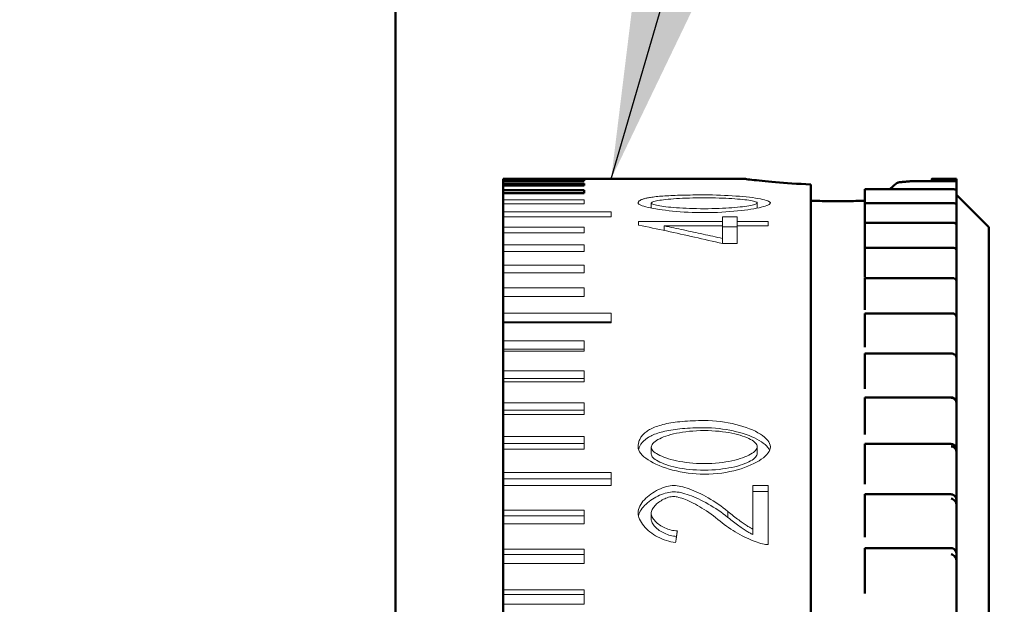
# Model space of a CAD drawing. Extents: x 2684 to 3039, y 582 to 1051.
# Tile 7 of 37: x 2982 to 3019, y 641 to 663. Entities that reach past the tile are written whole.
import ezdxf

# ---------------------------------------------------------------- set-up
doc = ezdxf.new("R2010")
doc.units = 0
doc.header["$LTSCALE"] = 2.5
for name, color, linetype, lineweight in [('Sketch Geometry(ISO)', 7, 'Continuous', 50), ('Symbols(ISO)', 3, 'Continuous', 25), ('Visible Edges(ISO)', 2, 'Continuous', 50)]:
    doc.layers.add(name, color=color, linetype=linetype, lineweight=lineweight)
doc.styles.add('Tekstas katalogui', font='Avgardn.ttf')
doc.dimstyles.new('Naujas_stilius$7', dxfattribs={"dimscale": 2.5, "dimtxt": 2.8, "dimasz": 3, "dimexe": 1, "dimexo": 0, "dimgap": 0.3, "dimtad": 1, "dimtoh": 1, "dimrnd": 1e-08, "dimtxsty": 'Tekstas katalogui', "dimcen": 0.3, "dimdle": 3, "dimclrd": 7, "dimclre": 7, "dimclrt": 7, "dimazin": 2, "dimtfac": 0.5, "dimtofl": 0, "dimtmove": 0, "dimatfit": 3, "dimfxl": 1, "dimtolj": 1, "dimlwd": 25, "dimlwe": 15, "dimarcsym": 0})

msp = doc.modelspace()

# ---------------------------------------------------------------- linework, layer by layer
at = {"layer": 'Sketch Geometry(ISO)'}
msp.add_circle((2982.233, 639.023), 57.238, dxfattribs=at)
at = {"layer": 'Visible Edges(ISO)'}
for p, q in [((2996.157, 630.05), (2996.157, 665.85)), ((3000.157, 656.848), (3004.157, 656.848)), ((3004.157, 656.848), (3000.157, 656.848)), ((3000.157, 656.848), (3000.157, 656.848)), ((3000.157, 656.848), (3000.157, 656.813)), ((3000.157, 656.813), (3003.157, 656.813)), ((3000.157, 656.775), (3000.157, 656.813)), ((3003.157, 656.775), (3000.157, 656.775)), ((3000.157, 656.775), (3000.157, 656.672)), ((3000.157, 656.672), (3003.157, 656.672)), ((3000.157, 656.596), (3000.157, 656.672)), ((3003.157, 656.596), (3000.157, 656.596)), ((3000.157, 656.596), (3000.157, 656.424)), ((3003.157, 656.775), (3003.157, 656.813)), ((3003.157, 656.596), (3003.157, 656.672)), ((3004.157, 656.848), (3004.157, 656.85)), ((3004.157, 656.85), (3009.057, 656.85)), ((3011.557, 656.641), (3011.557, 602.85)), ((3016.885, 656.76), (3015.289, 656.76)), ((3016.057, 656.85), (3016.05, 656.849)), ((3016.05, 656.849), (3016.057, 656.85)), ((3016.957, 656.85), (3016.057, 656.85)), ((3016.957, 656.849), (3016.957, 656.85)), ((3016.957, 656.849), (3016.957, 656.79)), ((3016.957, 656.79), (3016.957, 656.743)), ((3016.957, 656.721), (3016.957, 656.743)), ((3016.957, 656.721), (3016.957, 656.65)), ((3016.957, 656.65), (3016.957, 656.419)), ((3000.157, 656.424), (3003.157, 656.424)), ((3000.157, 656.312), (3000.157, 656.424)), ((3003.157, 656.312), (3000.157, 656.312)), ((3000.157, 656.312), (3000.157, 656.072)), ((3003.157, 656.312), (3003.157, 656.424)), ((3013.557, 656.454), (3013.557, 656.457)), ((3016.87, 656.457), (3013.557, 656.457)), ((3013.557, 656.376), (3013.557, 656.454)), ((3013.557, 656.294), (3013.557, 656.376)), ((3013.557, 656.294), (3013.557, 655.941)), ((3016.957, 656.376), (3016.957, 656.419)), ((3016.957, 656.376), (3016.957, 656.294)), ((3016.957, 656.294), (3016.957, 655.881)), ((3018.157, 655.05), (3016.957, 656.25)), ((3000.157, 655.923), (3000.157, 656.072)), ((3000.157, 655.923), (3000.157, 655.617)), ((3013.557, 655.934), (3013.557, 655.941)), ((3016.855, 655.941), (3013.557, 655.941)), ((3013.557, 655.818), (3013.557, 655.934)), ((3016.957, 655.818), (3016.957, 655.881)), ((3000.157, 655.431), (3000.157, 655.617)), ((3013.557, 655.724), (3013.557, 655.818)), ((3013.557, 655.724), (3013.557, 655.216)), ((3016.957, 655.818), (3016.957, 655.724)), ((3016.957, 655.724), (3016.957, 655.134)), ((3000.157, 655.431), (3000.157, 655.059)), ((3013.557, 655.204), (3013.557, 655.216)), ((3016.839, 655.216), (3013.557, 655.216)), ((3013.557, 655.051), (3013.557, 655.204)), ((3016.957, 655.051), (3016.957, 655.134)), ((3000.157, 654.838), (3000.157, 655.059)), ((3000.157, 654.838), (3000.157, 654.402)), ((3013.557, 654.947), (3013.557, 655.051)), ((3013.557, 654.947), (3013.557, 654.302)), ((3016.957, 655.051), (3016.957, 654.947)), ((3016.957, 654.947), (3016.957, 654.302)), ((3018.157, 655.05), (3018.157, 604.65)), ((3000.157, 654.147), (3000.157, 654.402)), ((3000.157, 654.147), (3000.157, 653.649)), ((3013.557, 654.302), (3013.557, 654.289)), ((3013.557, 654.27), (3013.557, 654.289)), ((3016.823, 654.289), (3013.557, 654.289)), ((3013.557, 654.081), (3013.557, 654.27)), ((3013.557, 653.967), (3013.557, 654.081)), ((3016.957, 654.2), (3016.957, 654.302)), ((3016.957, 654.183), (3016.957, 654.2)), ((3016.957, 654.081), (3016.957, 654.183)), ((3016.957, 654.081), (3016.957, 653.967)), ((3013.557, 653.967), (3013.557, 653.299)), ((3016.957, 653.967), (3016.957, 653.299)), ((3000.157, 653.36), (3000.157, 653.649)), ((3000.157, 653.36), (3000.157, 652.802)), ((3013.557, 653.299), (3013.557, 653.188)), ((3016.957, 653.188), (3016.957, 653.299)), ((3013.557, 653.139), (3013.557, 653.166)), ((3016.805, 653.166), (3013.557, 653.166)), ((3013.557, 652.915), (3013.557, 653.139)), ((3016.957, 653.036), (3016.957, 653.188)), ((3016.957, 652.915), (3016.957, 653.036)), ((3000.157, 652.48), (3000.157, 652.802)), ((3013.557, 652.793), (3013.557, 652.915)), ((3013.557, 652.793), (3013.557, 652.107)), ((3016.957, 652.915), (3016.957, 652.793)), ((3016.957, 652.793), (3016.957, 652.107)), ((3000.157, 652.48), (3000.157, 651.864)), ((3000.157, 651.538), (3000.157, 651.864)), ((3013.557, 652.107), (3013.557, 651.988)), ((3013.557, 651.821), (3013.557, 651.858)), ((3016.788, 651.858), (3013.557, 651.858)), ((3016.957, 651.988), (3016.957, 652.107)), ((3016.957, 651.702), (3016.957, 651.988)), ((3000.157, 651.538), (3000.157, 651.512)), ((3000.157, 651.512), (3000.157, 650.839)), ((3013.557, 651.564), (3013.557, 651.821)), ((3013.557, 651.435), (3013.557, 651.564)), ((3016.957, 651.564), (3016.957, 651.702)), ((3016.957, 651.564), (3016.957, 651.435)), ((3013.557, 651.435), (3013.557, 650.735)), ((3016.957, 651.435), (3016.957, 650.735)), ((3000.157, 650.528), (3000.157, 650.839)), ((3013.557, 650.735), (3013.557, 650.609)), ((3016.957, 650.609), (3016.957, 650.735)), ((3000.157, 650.528), (3000.157, 650.456)), ((3000.157, 650.456), (3000.157, 649.731)), ((3013.557, 650.326), (3013.557, 650.374)), ((3016.77, 650.374), (3013.557, 650.374)), ((3016.957, 650.193), (3016.957, 650.609)), ((3013.557, 650.039), (3013.557, 650.326)), ((3013.557, 649.903), (3013.557, 650.039)), ((3016.957, 650.039), (3016.957, 650.193)), ((3016.957, 650.039), (3016.957, 649.903)), ((3000.157, 649.437), (3000.157, 649.731)), ((3013.557, 649.903), (3013.557, 649.196)), ((3016.957, 649.903), (3016.957, 649.196)), ((3000.157, 649.437), (3000.157, 649.32)), ((3000.157, 649.32), (3000.157, 648.546)), ((3013.557, 649.196), (3013.557, 649.064)), ((3016.957, 649.064), (3016.957, 649.196)), ((3016.957, 648.539), (3016.957, 649.064)), ((3000.157, 648.269), (3000.157, 648.546)), ((3013.557, 648.744), (3016.757, 648.744)), ((3013.557, 648.744), (3013.557, 648.726)), ((3013.557, 648.665), (3013.557, 648.726)), ((3013.557, 648.35), (3013.557, 648.665)), ((3000.157, 648.269), (3000.157, 648.108)), ((3013.557, 648.209), (3013.557, 648.35)), ((3013.557, 648.209), (3013.557, 647.501)), ((3016.957, 648.52), (3016.957, 648.539)), ((3016.957, 648.35), (3016.957, 648.52)), ((3016.957, 648.35), (3016.957, 648.209)), ((3016.957, 648.209), (3016.957, 647.501)), ((3000.157, 648.108), (3000.157, 647.286)), ((3013.557, 647.501), (3013.557, 647.364)), ((3016.957, 647.364), (3016.957, 647.501)), ((3000.157, 647.028), (3000.157, 647.286)), ((3016.957, 646.792), (3016.957, 647.364)), ((3000.157, 647.028), (3000.157, 646.824)), ((3000.157, 646.824), (3000.157, 645.958)), ((3013.557, 647.015), (3016.757, 647.015)), ((3013.557, 647.015), (3013.557, 646.927)), ((3013.557, 646.854), (3013.557, 646.927)), ((3013.557, 646.513), (3013.557, 646.854)), ((3016.957, 646.696), (3016.957, 646.792)), ((3013.557, 646.367), (3013.557, 646.513)), ((3013.557, 646.367), (3013.557, 645.664)), ((3016.957, 646.513), (3016.957, 646.696)), ((3016.957, 646.513), (3016.957, 646.367)), ((3016.957, 646.367), (3016.957, 645.664)), ((3000.157, 645.719), (3000.157, 645.958)), ((3000.157, 645.719), (3000.157, 645.473)), ((3013.557, 645.664), (3013.557, 645.522)), ((3016.957, 645.522), (3016.957, 645.664)), ((3000.157, 645.473), (3000.157, 644.565)), ((3016.957, 644.909), (3016.957, 645.522)), ((3013.557, 645.148), (3016.757, 645.148)), ((3013.557, 645.148), (3013.557, 644.99)), ((3013.557, 644.905), (3013.557, 644.99)), ((3013.557, 644.542), (3013.557, 644.905)), ((3016.957, 644.737), (3016.957, 644.909)), ((3000.157, 644.347), (3000.157, 644.565)), ((3013.557, 644.393), (3013.557, 644.542)), ((3016.957, 644.542), (3016.957, 644.737)), ((3016.957, 644.542), (3016.957, 644.393)), ((3000.157, 644.347), (3000.157, 644.058)), ((3013.557, 644.393), (3013.557, 643.699)), ((3016.957, 644.393), (3016.957, 643.699)), ((3000.157, 644.058), (3000.157, 643.115)), ((3013.557, 643.699), (3013.557, 643.555)), ((3016.957, 643.555), (3016.957, 643.699)), ((3016.957, 642.905), (3016.957, 643.555)), ((3000.157, 642.919), (3000.157, 643.115)), ((3013.557, 643.157), (3016.757, 643.157)), ((3013.557, 643.157), (3013.557, 642.931)), ((3000.157, 642.919), (3000.157, 642.589)), ((3013.557, 642.836), (3013.557, 642.931)), ((3013.557, 642.452), (3013.557, 642.836)), ((3016.957, 642.658), (3016.957, 642.905)), ((3000.157, 642.589), (3000.157, 641.613)), ((3013.557, 642.301), (3013.557, 642.452)), ((3016.957, 642.452), (3016.957, 642.658)), ((3016.957, 642.452), (3016.957, 642.301)), ((3013.557, 642.301), (3013.557, 641.623)), ((3016.957, 642.301), (3016.957, 641.623)), ((3000.157, 641.439), (3000.157, 641.613)), ((3013.557, 641.623), (3013.557, 641.477)), ((3016.957, 641.477), (3016.957, 641.623)), ((3000.157, 641.439), (3000.157, 641.07)), ((3016.957, 640.796), (3016.957, 641.477)), ((3000.157, 641.07), (3000.157, 640.065))]:
    msp.add_line(p, q, dxfattribs=at)
at = {"layer": 'Visible Edges(ISO)', "lineweight": 18}
for p, q in [((3000.157, 656.072), (3003.157, 656.072)), ((3003.157, 655.923), (3000.157, 655.923)), ((3003.157, 655.923), (3003.157, 656.072)), ((3005.642, 655.761), (3005.642, 655.946)), ((3009.571, 655.761), (3009.571, 655.954)), ((3000.157, 655.617), (3004.157, 655.617)), ((3004.157, 655.431), (3004.157, 655.617)), ((3004.157, 655.431), (3000.157, 655.431)), ((3005.175, 655.265), (3008.285, 655.265)), ((3005.175, 655.265), (3005.175, 655.129)), ((3008.285, 655.441), (3008.826, 655.441)), ((3008.285, 655.441), (3008.285, 655.265)), ((3008.285, 655.097), (3008.285, 655.265)), ((3008.826, 655.265), (3008.826, 655.441)), ((3008.826, 655.265), (3009.975, 655.265)), ((3008.826, 655.097), (3008.826, 655.265)), ((3009.975, 655.097), (3009.975, 655.265)), ((3000.157, 655.059), (3003.157, 655.059)), ((3003.157, 654.838), (3000.157, 654.838)), ((3003.157, 654.838), (3003.157, 655.059)), ((3006.12, 654.932), (3006.12, 655.097)), ((3008.285, 655.097), (3006.12, 655.097)), ((3008.285, 655.097), (3008.285, 654.635)), ((3008.285, 655.061), (3008.826, 655.061)), ((3008.826, 654.443), (3008.826, 655.097)), ((3009.975, 655.097), (3008.826, 655.097)), ((3000.157, 654.402), (3003.157, 654.402)), ((3003.157, 654.147), (3003.157, 654.402)), ((3008.285, 654.443), (3008.285, 654.635)), ((3008.826, 654.443), (3008.285, 654.443)), ((3003.157, 654.147), (3000.157, 654.147)), ((3000.157, 653.649), (3003.157, 653.649)), ((3003.157, 653.36), (3000.157, 653.36)), ((3003.157, 653.36), (3003.157, 653.649)), ((3000.157, 652.802), (3003.157, 652.802)), ((3003.157, 652.48), (3003.157, 652.802)), ((3003.157, 652.48), (3000.157, 652.48)), ((3000.157, 651.864), (3004.157, 651.864)), ((3004.157, 651.512), (3004.157, 651.864)), ((3004.157, 651.538), (3000.157, 651.538)), ((3004.157, 651.512), (3000.157, 651.512)), ((3000.157, 650.839), (3003.157, 650.839)), ((3003.157, 650.456), (3003.157, 650.839)), ((3003.157, 650.528), (3000.157, 650.528)), ((3003.157, 650.456), (3000.157, 650.456)), ((3000.157, 649.731), (3003.157, 649.731)), ((3003.157, 649.32), (3003.157, 649.731)), ((3003.157, 649.437), (3000.157, 649.437)), ((3003.157, 649.32), (3000.157, 649.32)), ((3000.157, 648.546), (3003.157, 648.546)), ((3003.157, 648.108), (3003.157, 648.546)), ((3003.157, 648.269), (3000.157, 648.269)), ((3003.157, 648.108), (3000.157, 648.108)), ((3000.157, 647.286), (3003.157, 647.286)), ((3003.157, 646.824), (3003.157, 647.286)), ((3003.157, 647.028), (3000.157, 647.028)), ((3003.157, 646.824), (3000.157, 646.824)), ((3005.642, 646.642), (3005.642, 646.894)), ((3009.571, 646.664), (3009.571, 646.917)), ((3000.157, 645.958), (3004.157, 645.958)), ((3004.157, 645.719), (3000.157, 645.719)), ((3004.157, 645.473), (3004.157, 645.958)), ((3004.157, 645.473), (3000.157, 645.473)), ((3009.408, 645.478), (3009.408, 643.865)), ((3009.408, 645.478), (3009.975, 645.478)), ((3009.975, 643.287), (3009.975, 645.478)), ((3009.408, 645.247), (3009.975, 645.247)), ((3000.157, 644.565), (3003.157, 644.565)), ((3003.157, 644.058), (3003.157, 644.565)), ((3003.157, 644.347), (3000.157, 644.347)), ((3005.642, 644.23), (3005.642, 644.447)), ((3008.485, 644.295), (3008.485, 644.512)), ((3003.157, 644.058), (3000.157, 644.058)), ((3009.408, 643.658), (3009.408, 643.865)), ((3000.157, 643.115), (3003.157, 643.115)), ((3003.157, 642.589), (3003.157, 643.115)), ((3003.157, 642.919), (3000.157, 642.919)), ((3003.157, 642.589), (3000.157, 642.589)), ((3000.157, 641.613), (3003.157, 641.613)), ((3003.157, 641.07), (3003.157, 641.613)), ((3003.157, 641.439), (3000.157, 641.439)), ((3003.157, 641.07), (3000.157, 641.07))]:
    msp.add_line(p, q, dxfattribs=at)
at = {"layer": 'Visible Edges(ISO)', "flags": 128}
for points in [[(3011.557, 656.641), (3011.376, 656.648), (3011.199, 656.656), (3011.026, 656.666), (3010.858, 656.676), (3010.696, 656.687), (3010.54, 656.698), (3010.391, 656.71), (3010.249, 656.721), (3010.116, 656.733), (3009.99, 656.745), (3009.87, 656.757), (3009.756, 656.768), (3009.648, 656.78), (3009.547, 656.791), (3009.455, 656.801), (3009.371, 656.811), (3009.297, 656.82), (3009.233, 656.827), (3009.179, 656.834), (3009.135, 656.84), (3009.101, 656.844), (3009.076, 656.847), (3009.061, 656.849), (3009.057, 656.85)], [(3014.858, 656.721), (3014.851, 656.72), (3014.844, 656.719), (3014.837, 656.718), (3014.829, 656.717), (3014.822, 656.715), (3014.815, 656.714), (3014.808, 656.712), (3014.801, 656.71), (3014.794, 656.707), (3014.786, 656.705), (3014.779, 656.702), (3014.772, 656.699), (3014.765, 656.696), (3014.758, 656.693), (3014.751, 656.69), (3014.745, 656.686), (3014.738, 656.682), (3014.731, 656.678), (3014.725, 656.674), (3014.718, 656.669), (3014.712, 656.665), (3014.706, 656.66), (3014.7, 656.655), (3014.694, 656.65)], [(3015.276, 656.76), (3015.26, 656.758), (3015.244, 656.757), (3015.227, 656.755), (3015.211, 656.753), (3015.194, 656.752), (3015.178, 656.75), (3015.161, 656.748), (3015.144, 656.747), (3015.127, 656.745), (3015.11, 656.744), (3015.093, 656.742), (3015.075, 656.74), (3015.058, 656.739), (3015.04, 656.737), (3015.023, 656.735), (3015.005, 656.734), (3014.987, 656.732), (3014.969, 656.731), (3014.951, 656.729), (3014.933, 656.727), (3014.914, 656.726), (3014.895, 656.724), (3014.877, 656.722), (3014.858, 656.721)], [(3015.289, 656.76), (3015.289, 656.76), (3015.288, 656.76), (3015.288, 656.76), (3015.287, 656.76), (3015.287, 656.76), (3015.286, 656.76), (3015.286, 656.76), (3015.285, 656.76), (3015.284, 656.76), (3015.284, 656.76), (3015.283, 656.76), (3015.283, 656.76), (3015.282, 656.76), (3015.282, 656.76), (3015.281, 656.76), (3015.281, 656.76), (3015.28, 656.76), (3015.28, 656.76), (3015.279, 656.76), (3015.278, 656.76), (3015.278, 656.76), (3015.277, 656.76), (3015.277, 656.76), (3015.276, 656.76)], [(3016.05, 656.849), (3016.049, 656.849), (3016.049, 656.848), (3016.049, 656.848), (3016.048, 656.847), (3016.048, 656.846), (3016.047, 656.845), (3016.047, 656.844), (3016.046, 656.842), (3016.046, 656.84), (3016.045, 656.838), (3016.045, 656.836), (3016.044, 656.833), (3016.044, 656.831), (3016.043, 656.828), (3016.043, 656.825), (3016.042, 656.822), (3016.042, 656.818), (3016.041, 656.815), (3016.041, 656.811), (3016.04, 656.807), (3016.04, 656.803), (3016.039, 656.799), (3016.039, 656.795), (3016.038, 656.79)], [(3016.897, 656.76), (3016.902, 656.759), (3016.906, 656.759), (3016.911, 656.758), (3016.915, 656.757), (3016.919, 656.757), (3016.923, 656.756), (3016.927, 656.755), (3016.93, 656.755), (3016.934, 656.754), (3016.937, 656.753), (3016.94, 656.752), (3016.942, 656.752), (3016.944, 656.751), (3016.947, 656.75), (3016.949, 656.749), (3016.95, 656.749), (3016.952, 656.748), (3016.953, 656.747), (3016.954, 656.746), (3016.955, 656.746), (3016.956, 656.745), (3016.956, 656.744), (3016.956, 656.743), (3016.957, 656.743)], [(3016.897, 656.454), (3016.902, 656.453), (3016.906, 656.452), (3016.911, 656.45), (3016.915, 656.449), (3016.919, 656.448), (3016.923, 656.446), (3016.927, 656.445), (3016.93, 656.443), (3016.934, 656.442), (3016.937, 656.44), (3016.94, 656.439), (3016.942, 656.437), (3016.944, 656.436), (3016.947, 656.434), (3016.949, 656.433), (3016.95, 656.431), (3016.952, 656.43), (3016.953, 656.428), (3016.954, 656.426), (3016.955, 656.425), (3016.956, 656.423), (3016.956, 656.422), (3016.956, 656.42), (3016.957, 656.419)], [(3013.557, 656.036), (3013.474, 656.033), (3013.39, 656.03), (3013.307, 656.028), (3013.223, 656.025), (3013.139, 656.023), (3013.055, 656.022), (3012.971, 656.02), (3012.887, 656.019), (3012.804, 656.018), (3012.721, 656.017), (3012.639, 656.017), (3012.557, 656.017), (3012.475, 656.017), (3012.392, 656.017), (3012.309, 656.018), (3012.226, 656.019), (3012.142, 656.02), (3012.058, 656.022), (3011.974, 656.023), (3011.89, 656.025), (3011.806, 656.028), (3011.723, 656.03), (3011.64, 656.033), (3011.557, 656.036)], [(3016.897, 655.934), (3016.902, 655.932), (3016.906, 655.93), (3016.911, 655.928), (3016.915, 655.926), (3016.919, 655.924), (3016.923, 655.922), (3016.927, 655.92), (3016.93, 655.918), (3016.934, 655.916), (3016.937, 655.913), (3016.94, 655.911), (3016.942, 655.909), (3016.944, 655.907), (3016.947, 655.904), (3016.949, 655.902), (3016.95, 655.9), (3016.952, 655.897), (3016.953, 655.895), (3016.954, 655.893), (3016.955, 655.89), (3016.956, 655.888), (3016.956, 655.886), (3016.956, 655.883), (3016.957, 655.881)], [(3016.897, 655.204), (3016.902, 655.201), (3016.906, 655.199), (3016.911, 655.196), (3016.915, 655.194), (3016.919, 655.191), (3016.923, 655.188), (3016.927, 655.185), (3016.93, 655.182), (3016.934, 655.18), (3016.937, 655.177), (3016.94, 655.174), (3016.942, 655.171), (3016.944, 655.167), (3016.947, 655.164), (3016.949, 655.161), (3016.95, 655.158), (3016.952, 655.155), (3016.953, 655.152), (3016.954, 655.149), (3016.955, 655.146), (3016.956, 655.143), (3016.956, 655.14), (3016.956, 655.137), (3016.957, 655.134)], [(3016.897, 654.27), (3016.902, 654.267), (3016.906, 654.264), (3016.911, 654.26), (3016.915, 654.257), (3016.919, 654.254), (3016.923, 654.25), (3016.927, 654.247), (3016.93, 654.243), (3016.934, 654.24), (3016.937, 654.236), (3016.94, 654.232), (3016.942, 654.228), (3016.944, 654.225), (3016.947, 654.221), (3016.949, 654.217), (3016.95, 654.213), (3016.952, 654.209), (3016.953, 654.205), (3016.954, 654.202), (3016.955, 654.198), (3016.956, 654.194), (3016.956, 654.19), (3016.956, 654.186), (3016.957, 654.183)], [(3016.897, 653.139), (3016.902, 653.135), (3016.906, 653.132), (3016.911, 653.128), (3016.915, 653.124), (3016.919, 653.12), (3016.923, 653.116), (3016.927, 653.112), (3016.93, 653.107), (3016.934, 653.103), (3016.937, 653.099), (3016.94, 653.094), (3016.942, 653.09), (3016.944, 653.085), (3016.947, 653.081), (3016.949, 653.076), (3016.95, 653.072), (3016.952, 653.067), (3016.953, 653.063), (3016.954, 653.058), (3016.955, 653.054), (3016.956, 653.049), (3016.956, 653.045), (3016.956, 653.04), (3016.957, 653.036)], [(3016.897, 651.821), (3016.902, 651.817), (3016.906, 651.812), (3016.911, 651.808), (3016.915, 651.803), (3016.919, 651.799), (3016.923, 651.794), (3016.927, 651.789), (3016.93, 651.784), (3016.934, 651.78), (3016.937, 651.775), (3016.94, 651.769), (3016.942, 651.764), (3016.944, 651.759), (3016.947, 651.754), (3016.949, 651.749), (3016.95, 651.744), (3016.952, 651.738), (3016.953, 651.733), (3016.954, 651.728), (3016.955, 651.723), (3016.956, 651.718), (3016.956, 651.713), (3016.956, 651.707), (3016.957, 651.702)], [(3016.897, 650.326), (3016.902, 650.321), (3016.906, 650.316), (3016.911, 650.311), (3016.915, 650.306), (3016.919, 650.301), (3016.923, 650.296), (3016.927, 650.29), (3016.93, 650.285), (3016.934, 650.279), (3016.937, 650.274), (3016.94, 650.268), (3016.942, 650.262), (3016.944, 650.257), (3016.947, 650.251), (3016.949, 650.245), (3016.95, 650.239), (3016.952, 650.233), (3016.953, 650.227), (3016.954, 650.222), (3016.955, 650.216), (3016.956, 650.21), (3016.956, 650.204), (3016.956, 650.199), (3016.957, 650.193)], [(3016.757, 648.744), (3016.772, 648.743), (3016.788, 648.741), (3016.803, 648.738), (3016.818, 648.734), (3016.832, 648.728), (3016.846, 648.722), (3016.859, 648.715), (3016.871, 648.707), (3016.882, 648.699), (3016.891, 648.69), (3016.9, 648.681), (3016.909, 648.672), (3016.917, 648.662), (3016.924, 648.651), (3016.93, 648.641), (3016.936, 648.63), (3016.941, 648.619), (3016.945, 648.607), (3016.949, 648.596), (3016.952, 648.584), (3016.954, 648.573), (3016.955, 648.561), (3016.956, 648.55), (3016.957, 648.539)], [(3016.897, 648.665), (3016.902, 648.66), (3016.906, 648.655), (3016.911, 648.65), (3016.915, 648.644), (3016.919, 648.638), (3016.923, 648.633), (3016.927, 648.627), (3016.93, 648.621), (3016.934, 648.615), (3016.937, 648.609), (3016.94, 648.602), (3016.942, 648.596), (3016.944, 648.59), (3016.947, 648.583), (3016.949, 648.577), (3016.95, 648.57), (3016.952, 648.564), (3016.953, 648.558), (3016.954, 648.551), (3016.955, 648.545), (3016.956, 648.538), (3016.956, 648.532), (3016.956, 648.526), (3016.957, 648.52)], [(3016.757, 647.015), (3016.772, 647.014), (3016.788, 647.012), (3016.803, 647.009), (3016.818, 647.004), (3016.832, 646.998), (3016.846, 646.991), (3016.859, 646.983), (3016.871, 646.975), (3016.882, 646.966), (3016.891, 646.957), (3016.9, 646.947), (3016.909, 646.937), (3016.917, 646.926), (3016.924, 646.914), (3016.93, 646.903), (3016.936, 646.891), (3016.941, 646.879), (3016.945, 646.867), (3016.949, 646.854), (3016.952, 646.842), (3016.954, 646.829), (3016.955, 646.817), (3016.956, 646.804), (3016.957, 646.792)], [(3016.897, 646.854), (3016.902, 646.848), (3016.906, 646.843), (3016.911, 646.837), (3016.915, 646.831), (3016.919, 646.825), (3016.923, 646.818), (3016.927, 646.812), (3016.93, 646.806), (3016.934, 646.799), (3016.937, 646.792), (3016.94, 646.786), (3016.942, 646.779), (3016.944, 646.772), (3016.947, 646.765), (3016.949, 646.758), (3016.95, 646.751), (3016.952, 646.744), (3016.953, 646.737), (3016.954, 646.73), (3016.955, 646.723), (3016.956, 646.716), (3016.956, 646.71), (3016.956, 646.703), (3016.957, 646.696)], [(3016.757, 645.148), (3016.772, 645.147), (3016.788, 645.145), (3016.803, 645.141), (3016.818, 645.136), (3016.832, 645.13), (3016.845, 645.123), (3016.858, 645.115), (3016.87, 645.106), (3016.881, 645.096), (3016.891, 645.086), (3016.9, 645.075), (3016.909, 645.064), (3016.916, 645.053), (3016.923, 645.041), (3016.93, 645.028), (3016.936, 645.015), (3016.941, 645.002), (3016.945, 644.989), (3016.949, 644.976), (3016.952, 644.962), (3016.954, 644.949), (3016.955, 644.935), (3016.956, 644.922), (3016.957, 644.909)], [(3016.897, 644.905), (3016.902, 644.9), (3016.906, 644.893), (3016.911, 644.887), (3016.915, 644.881), (3016.919, 644.874), (3016.923, 644.868), (3016.927, 644.861), (3016.93, 644.854), (3016.934, 644.847), (3016.937, 644.84), (3016.94, 644.832), (3016.942, 644.825), (3016.944, 644.818), (3016.947, 644.81), (3016.949, 644.803), (3016.95, 644.796), (3016.952, 644.788), (3016.953, 644.781), (3016.954, 644.773), (3016.955, 644.766), (3016.956, 644.759), (3016.956, 644.751), (3016.956, 644.744), (3016.957, 644.737)], [(3016.757, 643.157), (3016.772, 643.157), (3016.788, 643.154), (3016.803, 643.15), (3016.818, 643.145), (3016.832, 643.139), (3016.846, 643.131), (3016.859, 643.122), (3016.871, 643.112), (3016.882, 643.102), (3016.891, 643.091), (3016.9, 643.08), (3016.909, 643.069), (3016.917, 643.056), (3016.924, 643.043), (3016.93, 643.03), (3016.936, 643.017), (3016.941, 643.003), (3016.945, 642.989), (3016.949, 642.975), (3016.952, 642.961), (3016.954, 642.947), (3016.955, 642.933), (3016.956, 642.919), (3016.957, 642.905)], [(3016.897, 642.836), (3016.902, 642.83), (3016.906, 642.823), (3016.911, 642.817), (3016.915, 642.81), (3016.919, 642.803), (3016.923, 642.796), (3016.927, 642.789), (3016.93, 642.781), (3016.934, 642.774), (3016.937, 642.766), (3016.94, 642.759), (3016.942, 642.751), (3016.944, 642.743), (3016.947, 642.735), (3016.949, 642.728), (3016.95, 642.72), (3016.952, 642.712), (3016.953, 642.704), (3016.954, 642.696), (3016.955, 642.689), (3016.956, 642.681), (3016.956, 642.673), (3016.956, 642.665), (3016.957, 642.658)]]:
    msp.add_lwpolyline(points, dxfattribs=at)
at = {"layer": 'Visible Edges(ISO)', "lineweight": 18, "flags": 128}
for points in [[(3005.661, 656.164), (3005.713, 656.172), (3005.767, 656.178), (3005.824, 656.185), (3005.884, 656.191), (3005.946, 656.197), (3006.01, 656.202), (3006.077, 656.207), (3006.147, 656.212), (3006.219, 656.217), (3006.294, 656.221), (3006.371, 656.225), (3006.451, 656.229), (3006.533, 656.232), (3006.618, 656.235), (3006.706, 656.238), (3006.796, 656.24), (3006.888, 656.243), (3006.983, 656.244), (3007.081, 656.246), (3007.181, 656.247), (3007.283, 656.248), (3007.389, 656.249), (3007.496, 656.249), (3007.607, 656.25)], [(3007.607, 656.25), (3007.757, 656.249), (3007.908, 656.247), (3008.058, 656.243), (3008.206, 656.239), (3008.353, 656.233), (3008.498, 656.226), (3008.639, 656.218), (3008.777, 656.209), (3008.911, 656.198), (3009.041, 656.187), (3009.165, 656.175), (3009.283, 656.162), (3009.396, 656.148), (3009.501, 656.133), (3009.599, 656.117), (3009.689, 656.101), (3009.771, 656.084), (3009.843, 656.066), (3009.906, 656.048), (3009.959, 656.029), (3010.001, 656.01), (3010.031, 655.99), (3010.05, 655.97), (3010.057, 655.95)], [(3005.157, 655.951), (3005.157, 655.963), (3005.16, 655.974), (3005.164, 655.986), (3005.171, 655.997), (3005.178, 656.007), (3005.188, 656.018), (3005.199, 656.028), (3005.213, 656.038), (3005.227, 656.048), (3005.244, 656.057), (3005.262, 656.066), (3005.283, 656.075), (3005.304, 656.084), (3005.328, 656.093), (3005.353, 656.101), (3005.381, 656.109), (3005.409, 656.116), (3005.44, 656.124), (3005.473, 656.131), (3005.507, 656.138), (3005.543, 656.145), (3005.58, 656.152), (3005.62, 656.158), (3005.661, 656.164)], [(3007.607, 655.592), (3007.456, 655.593), (3007.305, 655.596), (3007.155, 655.601), (3007.007, 655.608), (3006.86, 655.616), (3006.716, 655.626), (3006.574, 655.637), (3006.436, 655.65), (3006.302, 655.664), (3006.173, 655.679), (3006.048, 655.695), (3005.93, 655.712), (3005.818, 655.73), (3005.712, 655.748), (3005.614, 655.767), (3005.524, 655.787), (3005.442, 655.807), (3005.37, 655.827), (3005.307, 655.848), (3005.254, 655.868), (3005.212, 655.889), (3005.182, 655.91), (3005.163, 655.931), (3005.157, 655.951)], [(3007.607, 656.141), (3007.462, 656.14), (3007.322, 656.139), (3007.186, 656.136), (3007.054, 656.133), (3006.928, 656.129), (3006.806, 656.124), (3006.689, 656.118), (3006.577, 656.111), (3006.47, 656.104), (3006.369, 656.096), (3006.274, 656.087), (3006.185, 656.078), (3006.102, 656.069), (3006.025, 656.059), (3005.955, 656.049), (3005.891, 656.038), (3005.834, 656.027), (3005.784, 656.016), (3005.742, 656.004), (3005.706, 655.993), (3005.678, 655.981), (3005.658, 655.969), (3005.646, 655.958), (3005.642, 655.946)], [(3005.642, 655.946), (3005.646, 655.935), (3005.659, 655.924), (3005.679, 655.913), (3005.707, 655.902), (3005.743, 655.89), (3005.786, 655.878), (3005.836, 655.867), (3005.894, 655.855), (3005.958, 655.844), (3006.029, 655.832), (3006.106, 655.822), (3006.189, 655.811), (3006.279, 655.801), (3006.374, 655.791), (3006.475, 655.782), (3006.582, 655.773), (3006.693, 655.766), (3006.81, 655.759), (3006.932, 655.753), (3007.058, 655.747), (3007.189, 655.743), (3007.324, 655.74), (3007.463, 655.738), (3007.607, 655.738)], [(3009.571, 655.954), (3009.567, 655.964), (3009.555, 655.975), (3009.534, 655.986), (3009.506, 655.997), (3009.47, 656.008), (3009.427, 656.019), (3009.377, 656.03), (3009.32, 656.04), (3009.255, 656.051), (3009.185, 656.061), (3009.107, 656.07), (3009.024, 656.08), (3008.934, 656.088), (3008.839, 656.097), (3008.738, 656.104), (3008.632, 656.112), (3008.52, 656.118), (3008.403, 656.124), (3008.281, 656.129), (3008.155, 656.133), (3008.024, 656.136), (3007.889, 656.139), (3007.75, 656.14), (3007.607, 656.141)], [(3007.607, 655.738), (3007.751, 655.738), (3007.891, 655.74), (3008.026, 655.743), (3008.158, 655.748), (3008.284, 655.753), (3008.406, 655.759), (3008.523, 655.766), (3008.635, 655.774), (3008.741, 655.783), (3008.842, 655.792), (3008.937, 655.802), (3009.027, 655.813), (3009.11, 655.824), (3009.187, 655.835), (3009.257, 655.847), (3009.321, 655.858), (3009.378, 655.87), (3009.428, 655.883), (3009.471, 655.895), (3009.507, 655.907), (3009.535, 655.919), (3009.555, 655.931), (3009.567, 655.942), (3009.571, 655.954)], [(3010.057, 655.95), (3010.051, 655.932), (3010.034, 655.913), (3010.007, 655.894), (3009.969, 655.874), (3009.921, 655.854), (3009.864, 655.834), (3009.797, 655.814), (3009.721, 655.795), (3009.637, 655.775), (3009.545, 655.756), (3009.445, 655.737), (3009.338, 655.719), (3009.223, 655.701), (3009.102, 655.684), (3008.975, 655.669), (3008.841, 655.654), (3008.703, 655.641), (3008.559, 655.629), (3008.41, 655.618), (3008.257, 655.609), (3008.099, 655.602), (3007.938, 655.597), (3007.774, 655.593), (3007.607, 655.592)], [(3005.613, 655.767), (3005.614, 655.768), (3005.615, 655.768), (3005.617, 655.768), (3005.618, 655.768), (3005.619, 655.768), (3005.62, 655.769), (3005.621, 655.769), (3005.623, 655.769), (3005.624, 655.769), (3005.625, 655.769), (3005.626, 655.769), (3005.627, 655.77), (3005.629, 655.77), (3005.63, 655.77), (3005.631, 655.77), (3005.632, 655.77), (3005.634, 655.771), (3005.635, 655.771), (3005.636, 655.771), (3005.637, 655.771), (3005.638, 655.771), (3005.64, 655.771), (3005.641, 655.772), (3005.642, 655.772)], [(3008.285, 654.443), (3008.155, 654.474), (3008.026, 654.505), (3007.896, 654.535), (3007.767, 654.565), (3007.637, 654.595), (3007.507, 654.625), (3007.378, 654.654), (3007.248, 654.684), (3007.119, 654.713), (3006.989, 654.742), (3006.86, 654.771), (3006.73, 654.8), (3006.6, 654.828), (3006.471, 654.856), (3006.341, 654.885), (3006.212, 654.912), (3006.082, 654.94), (3005.953, 654.968), (3005.823, 654.995), (3005.693, 655.022), (3005.564, 655.049), (3005.434, 655.076), (3005.305, 655.102), (3005.175, 655.129)], [(3006.12, 655.097), (3006.21, 655.079), (3006.301, 655.061), (3006.391, 655.042), (3006.481, 655.024), (3006.571, 655.005), (3006.661, 654.987), (3006.752, 654.968), (3006.842, 654.949), (3006.932, 654.93), (3007.022, 654.911), (3007.112, 654.892), (3007.203, 654.873), (3007.293, 654.853), (3007.383, 654.834), (3007.473, 654.815), (3007.563, 654.795), (3007.654, 654.775), (3007.744, 654.756), (3007.834, 654.736), (3007.924, 654.716), (3008.014, 654.696), (3008.105, 654.676), (3008.195, 654.655), (3008.285, 654.635)], [(3005.661, 647.589), (3005.713, 647.613), (3005.767, 647.636), (3005.824, 647.658), (3005.884, 647.679), (3005.946, 647.699), (3006.01, 647.718), (3006.077, 647.736), (3006.147, 647.753), (3006.219, 647.769), (3006.294, 647.783), (3006.371, 647.797), (3006.451, 647.81), (3006.533, 647.822), (3006.618, 647.832), (3006.706, 647.842), (3006.796, 647.851), (3006.888, 647.858), (3006.983, 647.865), (3007.081, 647.87), (3007.181, 647.875), (3007.283, 647.879), (3007.389, 647.881), (3007.496, 647.883), (3007.607, 647.883)], [(3007.607, 647.883), (3007.757, 647.881), (3007.908, 647.873), (3008.058, 647.861), (3008.206, 647.845), (3008.353, 647.825), (3008.498, 647.8), (3008.639, 647.772), (3008.777, 647.74), (3008.911, 647.705), (3009.041, 647.666), (3009.165, 647.625), (3009.283, 647.58), (3009.396, 647.534), (3009.501, 647.484), (3009.599, 647.433), (3009.689, 647.379), (3009.771, 647.324), (3009.843, 647.267), (3009.906, 647.209), (3009.959, 647.15), (3010.001, 647.09), (3010.031, 647.029), (3010.05, 646.968), (3010.057, 646.906)], [(3005.157, 646.909), (3005.157, 646.945), (3005.16, 646.98), (3005.164, 647.015), (3005.171, 647.049), (3005.178, 647.082), (3005.188, 647.115), (3005.199, 647.147), (3005.213, 647.178), (3005.227, 647.209), (3005.244, 647.239), (3005.262, 647.268), (3005.283, 647.296), (3005.304, 647.324), (3005.328, 647.352), (3005.353, 647.378), (3005.381, 647.404), (3005.409, 647.43), (3005.44, 647.454), (3005.473, 647.478), (3005.507, 647.502), (3005.543, 647.524), (3005.58, 647.547), (3005.62, 647.568), (3005.661, 647.589)], [(3007.607, 647.51), (3007.462, 647.509), (3007.322, 647.504), (3007.186, 647.495), (3007.054, 647.484), (3006.928, 647.47), (3006.806, 647.453), (3006.689, 647.434), (3006.577, 647.412), (3006.47, 647.389), (3006.369, 647.363), (3006.274, 647.335), (3006.185, 647.306), (3006.102, 647.276), (3006.025, 647.244), (3005.955, 647.211), (3005.891, 647.177), (3005.834, 647.142), (3005.784, 647.107), (3005.742, 647.072), (3005.706, 647.036), (3005.678, 647), (3005.658, 646.964), (3005.646, 646.929), (3005.642, 646.894)], [(3005.661, 647.326), (3005.713, 647.35), (3005.767, 647.373), (3005.824, 647.394), (3005.884, 647.415), (3005.946, 647.435), (3006.01, 647.453), (3006.077, 647.471), (3006.147, 647.488), (3006.219, 647.503), (3006.294, 647.518), (3006.371, 647.531), (3006.451, 647.544), (3006.533, 647.555), (3006.618, 647.566), (3006.706, 647.575), (3006.796, 647.584), (3006.888, 647.591), (3006.983, 647.598), (3007.081, 647.603), (3007.181, 647.608), (3007.283, 647.611), (3007.389, 647.614), (3007.496, 647.615), (3007.607, 647.616)], [(3007.607, 647.616), (3007.744, 647.614), (3007.881, 647.608), (3008.018, 647.598), (3008.154, 647.585), (3008.289, 647.568), (3008.422, 647.547), (3008.553, 647.524), (3008.681, 647.497), (3008.806, 647.468), (3008.927, 647.436), (3009.045, 647.401), (3009.158, 647.364), (3009.267, 647.324), (3009.37, 647.282), (3009.468, 647.239), (3009.56, 647.193), (3009.646, 647.146), (3009.724, 647.097), (3009.796, 647.047), (3009.859, 646.996), (3009.915, 646.943), (3009.962, 646.89), (3010, 646.836), (3010.029, 646.781)], [(3009.571, 646.917), (3009.567, 646.95), (3009.555, 646.983), (3009.534, 647.016), (3009.506, 647.05), (3009.47, 647.084), (3009.427, 647.118), (3009.377, 647.152), (3009.32, 647.185), (3009.255, 647.218), (3009.185, 647.25), (3009.107, 647.28), (3009.024, 647.31), (3008.934, 647.339), (3008.839, 647.365), (3008.738, 647.391), (3008.632, 647.414), (3008.52, 647.435), (3008.403, 647.454), (3008.281, 647.47), (3008.155, 647.484), (3008.024, 647.495), (3007.889, 647.504), (3007.75, 647.509), (3007.607, 647.51)], [(3005.174, 646.808), (3005.181, 646.834), (3005.189, 646.86), (3005.198, 646.886), (3005.208, 646.911), (3005.22, 646.936), (3005.232, 646.961), (3005.246, 646.985), (3005.261, 647.008), (3005.278, 647.031), (3005.295, 647.054), (3005.314, 647.076), (3005.333, 647.098), (3005.354, 647.119), (3005.376, 647.14), (3005.399, 647.161), (3005.424, 647.181), (3005.449, 647.2), (3005.476, 647.22), (3005.504, 647.238), (3005.533, 647.257), (3005.563, 647.275), (3005.594, 647.292), (3005.627, 647.309), (3005.661, 647.326)], [(3007.607, 645.893), (3007.456, 645.895), (3007.305, 645.903), (3007.155, 645.916), (3007.007, 645.934), (3006.86, 645.956), (3006.716, 645.983), (3006.574, 646.013), (3006.436, 646.047), (3006.302, 646.085), (3006.173, 646.126), (3006.048, 646.17), (3005.93, 646.217), (3005.818, 646.266), (3005.712, 646.318), (3005.614, 646.372), (3005.524, 646.427), (3005.442, 646.485), (3005.37, 646.543), (3005.307, 646.603), (3005.254, 646.663), (3005.212, 646.724), (3005.182, 646.786), (3005.163, 646.847), (3005.157, 646.909)], [(3005.642, 646.894), (3005.646, 646.862), (3005.659, 646.829), (3005.679, 646.795), (3005.707, 646.761), (3005.743, 646.726), (3005.786, 646.692), (3005.836, 646.658), (3005.894, 646.624), (3005.958, 646.591), (3006.029, 646.558), (3006.106, 646.527), (3006.189, 646.496), (3006.279, 646.467), (3006.374, 646.44), (3006.475, 646.414), (3006.582, 646.39), (3006.693, 646.368), (3006.81, 646.348), (3006.932, 646.331), (3007.058, 646.317), (3007.189, 646.305), (3007.324, 646.297), (3007.463, 646.291), (3007.607, 646.29)], [(3007.607, 646.29), (3007.751, 646.291), (3007.891, 646.297), (3008.026, 646.305), (3008.158, 646.317), (3008.284, 646.332), (3008.406, 646.349), (3008.523, 646.369), (3008.635, 646.392), (3008.741, 646.417), (3008.842, 646.443), (3008.937, 646.472), (3009.027, 646.501), (3009.11, 646.533), (3009.187, 646.566), (3009.257, 646.599), (3009.321, 646.634), (3009.378, 646.669), (3009.428, 646.704), (3009.471, 646.74), (3009.507, 646.776), (3009.535, 646.812), (3009.555, 646.848), (3009.567, 646.883), (3009.571, 646.917)], [(3010.057, 646.906), (3010.051, 646.851), (3010.034, 646.794), (3010.007, 646.737), (3009.969, 646.68), (3009.921, 646.622), (3009.864, 646.564), (3009.797, 646.507), (3009.721, 646.45), (3009.637, 646.394), (3009.545, 646.34), (3009.445, 646.287), (3009.338, 646.237), (3009.223, 646.188), (3009.102, 646.142), (3008.975, 646.099), (3008.841, 646.059), (3008.703, 646.023), (3008.559, 645.99), (3008.41, 645.962), (3008.257, 645.938), (3008.099, 645.918), (3007.938, 645.904), (3007.774, 645.896), (3007.607, 645.893)], [(3005.642, 646.642), (3005.646, 646.61), (3005.659, 646.577), (3005.679, 646.544), (3005.707, 646.51), (3005.743, 646.476), (3005.786, 646.443), (3005.836, 646.409), (3005.894, 646.376), (3005.958, 646.343), (3006.029, 646.311), (3006.106, 646.28), (3006.189, 646.25), (3006.279, 646.221), (3006.374, 646.194), (3006.475, 646.168), (3006.582, 646.145), (3006.693, 646.123), (3006.81, 646.104), (3006.932, 646.087), (3007.058, 646.073), (3007.189, 646.061), (3007.324, 646.053), (3007.463, 646.048), (3007.607, 646.046)], [(3007.607, 646.046), (3007.751, 646.048), (3007.891, 646.053), (3008.026, 646.062), (3008.158, 646.073), (3008.284, 646.088), (3008.406, 646.105), (3008.523, 646.125), (3008.635, 646.147), (3008.741, 646.171), (3008.842, 646.197), (3008.937, 646.225), (3009.027, 646.255), (3009.11, 646.286), (3009.187, 646.318), (3009.257, 646.351), (3009.321, 646.385), (3009.378, 646.42), (3009.428, 646.455), (3009.471, 646.49), (3009.507, 646.525), (3009.535, 646.561), (3009.555, 646.596), (3009.567, 646.63), (3009.571, 646.664)], [(3005.157, 644.462), (3005.161, 644.525), (3005.173, 644.588), (3005.192, 644.651), (3005.219, 644.713), (3005.252, 644.774), (3005.291, 644.833), (3005.336, 644.892), (3005.386, 644.949), (3005.441, 645.004), (3005.499, 645.058), (3005.561, 645.109), (3005.627, 645.157), (3005.695, 645.203), (3005.765, 645.246), (3005.837, 645.286), (3005.911, 645.323), (3005.985, 645.356), (3006.059, 645.386), (3006.133, 645.411), (3006.206, 645.433), (3006.279, 645.45), (3006.349, 645.462), (3006.418, 645.47), (3006.484, 645.472)], [(3006.484, 645.472), (3006.543, 645.47), (3006.606, 645.464), (3006.673, 645.454), (3006.743, 645.441), (3006.816, 645.423), (3006.892, 645.402), (3006.97, 645.377), (3007.051, 645.349), (3007.134, 645.318), (3007.219, 645.283), (3007.306, 645.245), (3007.394, 645.204), (3007.483, 645.161), (3007.574, 645.114), (3007.665, 645.065), (3007.757, 645.013), (3007.849, 644.958), (3007.941, 644.901), (3008.034, 644.842), (3008.125, 644.78), (3008.217, 644.716), (3008.307, 644.65), (3008.397, 644.582), (3008.485, 644.512)], [(3005.169, 644.353), (3005.185, 644.41), (3005.207, 644.467), (3005.235, 644.523), (3005.269, 644.578), (3005.307, 644.633), (3005.35, 644.686), (3005.398, 644.738), (3005.449, 644.788), (3005.504, 644.836), (3005.562, 644.883), (3005.622, 644.927), (3005.685, 644.97), (3005.75, 645.01), (3005.817, 645.047), (3005.885, 645.081), (3005.953, 645.113), (3006.022, 645.142), (3006.091, 645.167), (3006.159, 645.189), (3006.227, 645.207), (3006.294, 645.222), (3006.359, 645.232), (3006.422, 645.239), (3006.484, 645.241)], [(3006.472, 645.065), (3006.426, 645.063), (3006.379, 645.058), (3006.331, 645.049), (3006.283, 645.037), (3006.236, 645.023), (3006.188, 645.006), (3006.141, 644.986), (3006.094, 644.964), (3006.048, 644.939), (3006.004, 644.913), (3005.961, 644.885), (3005.92, 644.855), (3005.88, 644.824), (3005.843, 644.792), (3005.808, 644.759), (3005.776, 644.725), (3005.746, 644.69), (3005.72, 644.655), (3005.697, 644.62), (3005.678, 644.585), (3005.663, 644.549), (3005.651, 644.515), (3005.645, 644.48), (3005.642, 644.447)], [(3008.2, 644.149), (3008.115, 644.22), (3008.03, 644.287), (3007.945, 644.353), (3007.859, 644.416), (3007.774, 644.476), (3007.689, 644.533), (3007.605, 644.588), (3007.522, 644.641), (3007.44, 644.69), (3007.359, 644.737), (3007.279, 644.78), (3007.201, 644.821), (3007.125, 644.859), (3007.051, 644.894), (3006.979, 644.926), (3006.91, 644.954), (3006.844, 644.98), (3006.78, 645.002), (3006.72, 645.021), (3006.663, 645.036), (3006.609, 645.049), (3006.56, 645.058), (3006.514, 645.063), (3006.472, 645.065)], [(3006.484, 645.241), (3006.543, 645.239), (3006.606, 645.233), (3006.673, 645.223), (3006.743, 645.21), (3006.816, 645.192), (3006.892, 645.171), (3006.97, 645.147), (3007.051, 645.12), (3007.134, 645.089), (3007.219, 645.054), (3007.306, 645.017), (3007.394, 644.977), (3007.483, 644.934), (3007.574, 644.888), (3007.665, 644.839), (3007.757, 644.788), (3007.849, 644.734), (3007.941, 644.678), (3008.034, 644.62), (3008.125, 644.559), (3008.217, 644.496), (3008.307, 644.431), (3008.397, 644.364), (3008.485, 644.295)], [(3006.547, 643.368), (3006.46, 643.376), (3006.374, 643.39), (3006.288, 643.409), (3006.203, 643.432), (3006.119, 643.46), (3006.037, 643.493), (3005.956, 643.529), (3005.878, 643.569), (3005.802, 643.612), (3005.729, 643.658), (3005.659, 643.707), (3005.592, 643.758), (3005.528, 643.812), (3005.469, 643.867), (3005.414, 643.924), (3005.363, 643.983), (3005.317, 644.042), (3005.276, 644.102), (3005.241, 644.163), (3005.211, 644.223), (3005.188, 644.284), (3005.171, 644.344), (3005.16, 644.404), (3005.157, 644.462)], [(3005.642, 644.447), (3005.645, 644.411), (3005.652, 644.374), (3005.665, 644.337), (3005.681, 644.3), (3005.702, 644.263), (3005.728, 644.225), (3005.757, 644.188), (3005.789, 644.152), (3005.825, 644.116), (3005.864, 644.081), (3005.906, 644.047), (3005.951, 644.015), (3005.998, 643.984), (3006.047, 643.954), (3006.098, 643.927), (3006.151, 643.901), (3006.206, 643.878), (3006.261, 643.857), (3006.318, 643.839), (3006.376, 643.824), (3006.434, 643.812), (3006.492, 643.803), (3006.551, 643.797), (3006.61, 643.795)], [(3005.642, 644.23), (3005.645, 644.196), (3005.652, 644.161), (3005.664, 644.125), (3005.68, 644.089), (3005.7, 644.053), (3005.724, 644.017), (3005.752, 643.982), (3005.783, 643.946), (3005.818, 643.912), (3005.855, 643.878), (3005.896, 643.845), (3005.939, 643.813), (3005.984, 643.783), (3006.032, 643.754), (3006.081, 643.727), (3006.133, 643.702), (3006.185, 643.678), (3006.239, 643.658), (3006.295, 643.639), (3006.351, 643.623), (3006.407, 643.61), (3006.464, 643.6), (3006.522, 643.593), (3006.579, 643.589)], [(3008.485, 644.512), (3008.54, 644.467), (3008.593, 644.424), (3008.645, 644.382), (3008.696, 644.342), (3008.745, 644.304), (3008.793, 644.267), (3008.84, 644.231), (3008.885, 644.197), (3008.929, 644.165), (3008.971, 644.134), (3009.013, 644.105), (3009.052, 644.077), (3009.09, 644.051), (3009.127, 644.026), (3009.162, 644.003), (3009.196, 643.981), (3009.228, 643.961), (3009.259, 643.943), (3009.288, 643.926), (3009.315, 643.911), (3009.341, 643.897), (3009.365, 643.885), (3009.387, 643.874), (3009.408, 643.865)], [(3008.485, 644.295), (3008.54, 644.251), (3008.593, 644.208), (3008.645, 644.167), (3008.696, 644.128), (3008.745, 644.09), (3008.793, 644.053), (3008.84, 644.018), (3008.885, 643.985), (3008.929, 643.953), (3008.971, 643.922), (3009.013, 643.893), (3009.052, 643.866), (3009.09, 643.84), (3009.127, 643.816), (3009.162, 643.793), (3009.196, 643.772), (3009.228, 643.752), (3009.259, 643.734), (3009.288, 643.718), (3009.315, 643.703), (3009.341, 643.689), (3009.365, 643.677), (3009.387, 643.666), (3009.408, 643.658)], [(3006.61, 643.795), (3006.607, 643.778), (3006.604, 643.76), (3006.602, 643.742), (3006.599, 643.724), (3006.596, 643.707), (3006.594, 643.689), (3006.591, 643.671), (3006.589, 643.653), (3006.586, 643.636), (3006.583, 643.618), (3006.581, 643.6), (3006.578, 643.582), (3006.575, 643.564), (3006.573, 643.546), (3006.57, 643.529), (3006.568, 643.511), (3006.565, 643.493), (3006.562, 643.475), (3006.56, 643.457), (3006.557, 643.439), (3006.554, 643.421), (3006.552, 643.404), (3006.549, 643.386), (3006.547, 643.368)], [(3009.975, 643.287), (3009.929, 643.288), (3009.879, 643.293), (3009.824, 643.302), (3009.764, 643.314), (3009.701, 643.33), (3009.634, 643.349), (3009.563, 643.372), (3009.49, 643.397), (3009.414, 643.426), (3009.336, 643.458), (3009.256, 643.493), (3009.175, 643.531), (3009.092, 643.571), (3009.009, 643.613), (3008.925, 643.658), (3008.84, 643.706), (3008.756, 643.755), (3008.673, 643.806), (3008.59, 643.859), (3008.508, 643.914), (3008.428, 643.971), (3008.349, 644.029), (3008.273, 644.088), (3008.2, 644.149)]]:
    msp.add_lwpolyline(points, dxfattribs=at)
at = {"layer": 'Visible Edges(ISO)'}
for centre, radius, start, end in [((3012.557, 657.148), 3.5, 353.6403, 354.1327), ((3016.757, 648.526), 0.2, 44.1628, 88.7146)]:
    msp.add_arc(centre, radius, start, end, dxfattribs=at)
for centre, major_axis, ratio, start_param, end_param in [((3012.557, 659.969), (0, -4.192), 0.83486, 0.577529, 0.657057), ((3016.757, 656.56), (0.181, 0.181), 0.467826, 0.355893, 0.437579), ((3016.757, 656.257), (0.177, 0.177), 0.52374, 0.311013, 0.482459), ((3016.757, 655.741), (0.173, 0.173), 0.582348, 0.266133, 0.527339), ((3016.757, 655.016), (0.168, 0.168), 0.644103, 0.221253, 0.572219), ((3016.757, 654.089), (0.163, 0.163), 0.709538, 0.176373, 0.617099), ((3016.757, 652.966), (0.158, 0.158), 0.77928, 0.131493, 0.661978), ((3016.757, 651.658), (0.152, 0.152), 0.854081, 0.086613, 0.706858), ((3016.757, 650.174), (-0.2, -0.013), 0.995485, 3.935064, 4.645069), ((3016.757, 646.728), (-0.149, 0.149), 0.893655, 4.664362, 5.441687), ((3016.757, 644.794), (-0.155, 0.155), 0.815995, 4.619483, 5.396807), ((3016.757, 642.74), (-0.16, 0.16), 0.743827, 4.574603, 5.351927)]:
    msp.add_ellipse(centre, major_axis=major_axis, ratio=ratio, start_param=start_param, end_param=end_param, dxfattribs=at)

# ---------------------------------------------------------------- leaders
at = {"layer": 'Symbols(ISO)', "color": 7, "linetype": 'Continuous', "lineweight": 25, "annotation_type": 0, "has_hookline": 1, "hookline_direction": 1, "text_width": 41.146}
msp.add_leader([(3004.157, 656.848), (3010.729, 679.295), (3003.229, 679.295)], dimstyle='Naujas_stilius$7', override={"dimgap": 0, "dimtad": 1}, dxfattribs=at)

doc.saveas('drawing.dxf')
